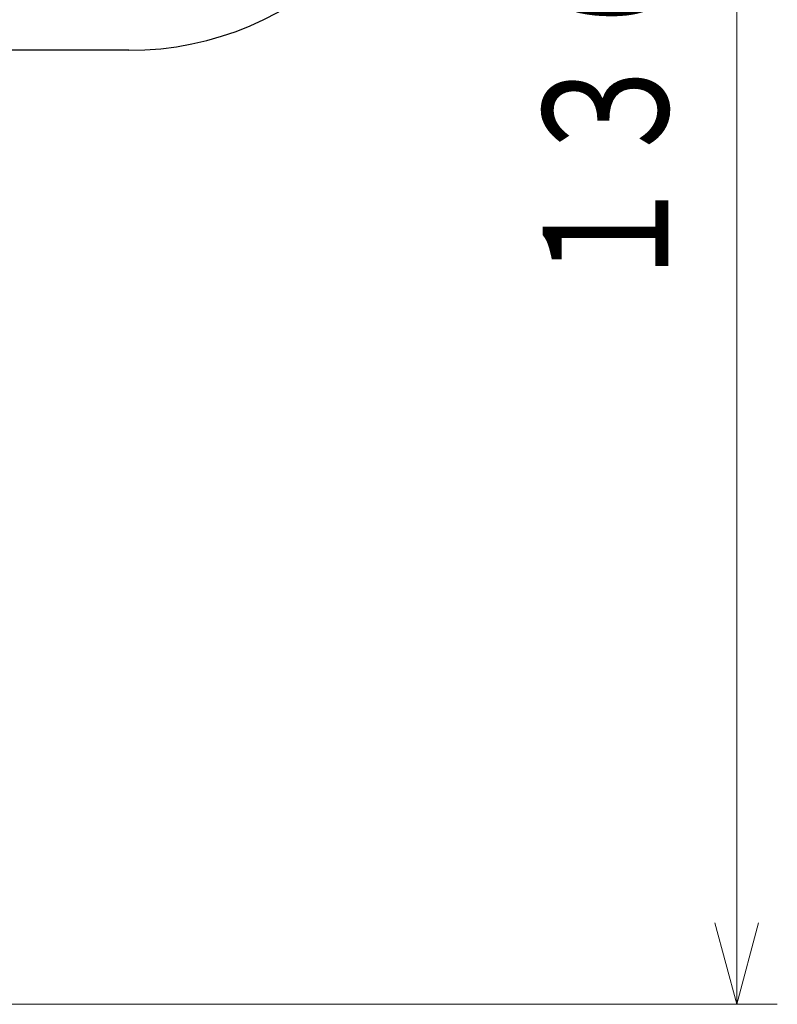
# Model space of a CAD drawing. Header units: millimetres. Extents: x 0 to 1300, y 0 to 891.
# Tile 137 of 141: x 929 to 985, y 465 to 537. Entities that reach past the tile are written whole.
import ezdxf

# ---------------------------------------------------------------- set-up
doc = ezdxf.new("R2010")
doc.units = ezdxf.units.MM
doc.header["$LTSCALE"] = 0.545669
doc.layers.add('NoLayerName_001', color=7, linetype='Continuous')
doc.styles.get("Standard").update_dxf_attribs({"font": 'txt', "bigfont": 'extfont2'})
doc.dimstyles.get("Standard").update_dxf_attribs({"dimtxt": 2.5, "dimasz": 2.5, "dimexe": 1, "dimexo": 1, "dimtad": 1, "dimdec": 3, "dimzin": 0, "dimdsep": 46, "dimtxsty": 'Standard', "dimcen": 2.5, "dimadec": 3, "dimazin": 0, "dimtfac": 0.75, "dimtdec": 3, "dimtmove": 0, "dimatfit": 3, "dimfxl": 1, "dimarcsym": 0})

# ---------------------------------------------------------------- blocks, each defined once
blk = doc.blocks.new('_OPEN30')
at = {"color": 0, "linetype": 'ByBlock', "lineweight": -2}
for p, q in [((-1, 0.267949), (0, 0)), ((0, 0), (-1, -0.267949)), ((0, 0), (-1, 0))]:
    blk.add_line(p, q, dxfattribs=at)
blk = doc.blocks.new('*D43')
at = {"layer": 'Defpoints', "color": 0}
for p in [(968.819, 600), (906, 464.6), (981.868, 464.6)]:
    blk.add_point(p, dxfattribs=at)
at = {"layer": 'NoLayerName_001', "color": 0, "linetype": 'Continuous', "lineweight": 13}
for p, q in [((971.819, 600), (984.868, 600)), ((981.868, 594), (981.868, 470.6)), ((909, 464.6), (984.868, 464.6))]:
    blk.add_line(p, q, dxfattribs=at)
at = {"layer": 'NoLayerName_001', "color": 0, "lineweight": 13, "xscale": 6, "yscale": 6, "zscale": 6}
for p, rotation in [((981.868, 600), 90), ((981.868, 464.6), 270)]:
    blk.add_blockref('_OPEN30', p, dxfattribs=dict(at, rotation=rotation))
at = {"layer": 'NoLayerName_001', "color": 0, "lineweight": 13, "insert": (972.573, 530.66), "char_height": 10.5, "attachment_point": 5, "rotation": 90}
blk.add_mtext('\\W0.8000;１３６', dxfattribs=at)

msp = doc.modelspace()

# ---------------------------------------------------------------- linework, layer by layer
at = {"layer": 'NoLayerName_001', "color": 7, "linetype": 'Continuous', "lineweight": 25}
msp.add_line((937, 535), (853, 535), dxfattribs=at)
msp.add_arc((937, 558), 23, 270, 0, dxfattribs=at)

# ---------------------------------------------------------------- dimensions: what is measured, and where the dimension line sits
at = {"layer": 'NoLayerName_001', "color": 3, "linetype": 'Continuous', "lineweight": 13}
dim = msp.add_linear_dim(base=(981.86808433, 464.6), p1=(968.81931393, 600), p2=(906, 464.6), angle=270, text='\\W0.8000;１３６', dimstyle='Standard', override={"dimtxt": 10.5, "dimasz": 6, "dimexe": 3, "dimexo": 3, "dimgap": 3, "dimdec": 8, "dimzin": 8, "dimblk": 'OPEN30', "dimclrd": 0, "dimclre": 0, "dimclrt": 0, "dimtp": 0, "dimtm": 0, "dimlwd": 13, "dimlwe": 13}, dxfattribs=at)
dim.commit()
dim.dimension.update_dxf_attribs({"geometry": '*D43', "text_midpoint": (981.86808433, 530.65965147), "dimtype": 160})

doc.saveas('drawing.dxf')
